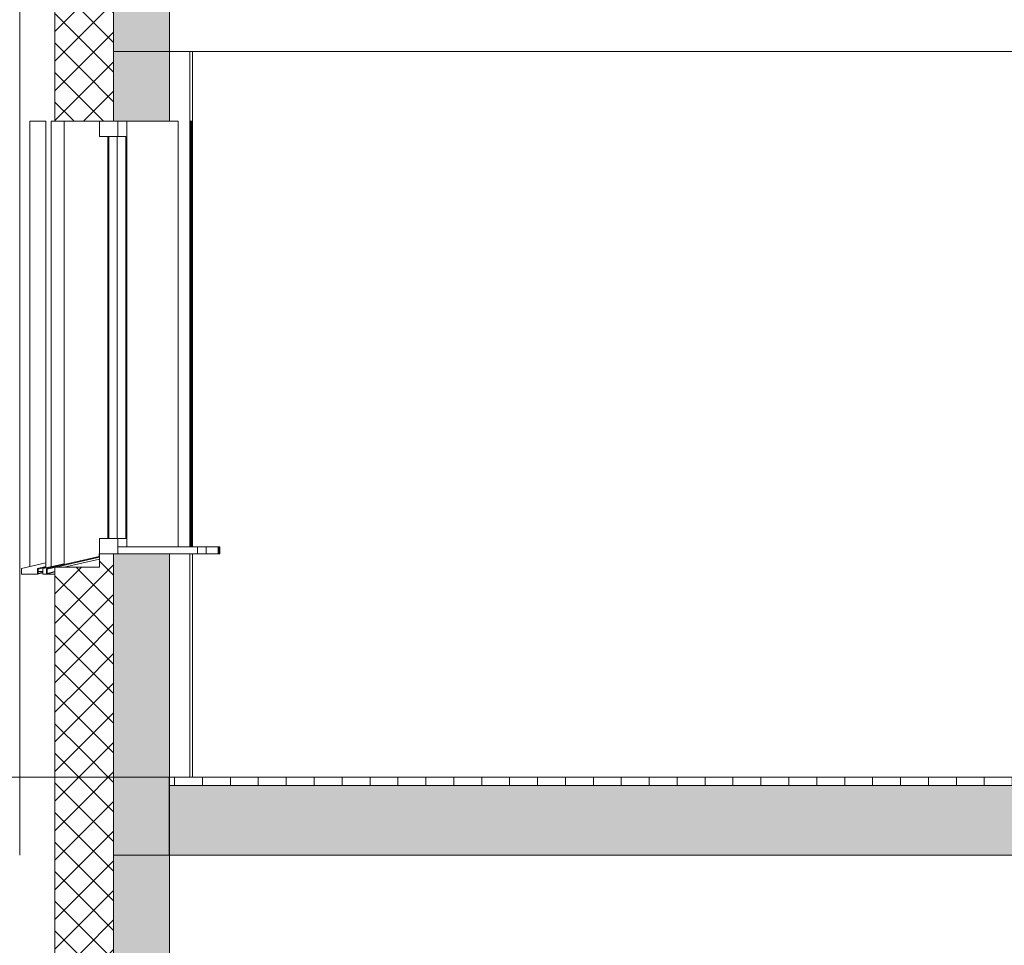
# Model space of a CAD drawing. Extents: x -138812 to 250702, y -18987 to 104055.
# Tile 159 of 193: x 97096 to 100622, y 86416 to 89733. Entities that reach past the tile are written whole.
import ezdxf

# ---------------------------------------------------------------- set-up
doc = ezdxf.new("R2010")
doc.units = 0
doc.header["$LTSCALE"] = 50
doc.linetypes.add('7 Voorgevel & doorsnede A-A$0$B0204', pattern=[1300, 1000, -100, 100, -100])
doc.layers.get('0').update_dxf_attribs({"linetype": 'CONTINUOUS'})
for name, color, linetype in [('7 Voorgevel & doorsnede A-A$0$00 Bestaand', 7, 'CONTINUOUS'), ('7 Voorgevel & doorsnede A-A$0$00 Bestaand Doorsnede-arcering', 7, 'CONTINUOUS'), ('7 Voorgevel & doorsnede A-A$0$00 Bestaand Laagscheidingslijnen', 7, 'CONTINUOUS'), ('7 Voorgevel & doorsnede A-A$0$00 Bestaand Ramen', 7, 'CONTINUOUS'), ('7 Voorgevel & doorsnede A-A$0$00 Bestaande vloeren', 7, 'CONTINUOUS'), ('7 Voorgevel & doorsnede A-A$0$00 Bestaande vloeren Doorsnede-arcering', 7, 'CONTINUOUS'), ('7 Voorgevel & doorsnede A-A$0$00 Bestaande vloeren Laagscheidingslijnen', 7, 'CONTINUOUS')]:
    doc.layers.add(name, color=color, linetype=linetype)
pattern_1 = [(-45, (108550.56, 1635.29), (53.033, 53.033), []), (45, (108550.56, 1635.29), (-53.033, 53.033), [])]

# ---------------------------------------------------------------- blocks, each defined once
blk = doc.blocks.new('7 Voorgevel & doorsnede A-A$0$Section Elem_282_3', base_point=(108550.6, 1635.3))
at = {"layer": '7 Voorgevel & doorsnede A-A$0$00 Bestaande vloeren', "color": 2, "linetype": 'Continuous', "lineweight": 0}
for p, q in [((83699.5, 14955.3), (96512.7, 14955.3)), ((83699.5, 14435.3), (83699.5, 14955.3))]:
    blk.add_line(p, q, dxfattribs=at)
blk = doc.blocks.new('7 Voorgevel & doorsnede A-A$0$Section Elem_289_3', base_point=(108550.6, 1635.3))
at = {"layer": '7 Voorgevel & doorsnede A-A$0$00 Bestaande vloeren Doorsnede-arcering', "linetype": 'Continuous', "lineweight": 0}
h = blk.add_hatch(dxfattribs=at)
h.set_pattern_fill('LIJNEN_VERT_100_0003', color=9, style=0, pattern_type=2)
h.set_pattern_definition([(90, (108550.56, 1635.29), (-100, 0), [])])
h.paths.add_polyline_path([(96512.7, 15205.3), (96512.7, 15235.3), (83899.9, 15235.3), (83899.9, 15205.3)], flags=0)
h = blk.add_hatch(dxfattribs=at)
h.set_pattern_fill('11_GEWAPEND_BETON__I_H_W_73', color=9, style=0, pattern_type=2)
h.set_pattern_definition([(0, (108550.56, 1635.29), (0, 70), [0, -70])])
h.paths.add_polyline_path([(96512.7, 14955.3), (96512.7, 15205.3), (83899.9, 15205.3), (83899.9, 14955.3)], flags=0)
at = {"layer": '7 Voorgevel & doorsnede A-A$0$00 Bestaande vloeren', "color": 2, "linetype": 'Continuous', "lineweight": 0}
for p, q in [((83899.9, 15235.3), (96512.7, 15235.3)), ((83899.9, 15205.3), (83899.9, 15235.3))]:
    blk.add_line(p, q, dxfattribs=at)
at = {"layer": '7 Voorgevel & doorsnede A-A$0$00 Bestaande vloeren', "color": 3, "linetype": 'Continuous', "lineweight": 0}
blk.add_line((83899.9, 14955.3), (83899.9, 15205.3), dxfattribs=at)
at = {"layer": '7 Voorgevel & doorsnede A-A$0$00 Bestaande vloeren', "color": 1, "linetype": 'Continuous', "lineweight": 0}
blk.add_line((83899.9, 14955.3), (96512.7, 14955.3), dxfattribs=at)
at = {"layer": '7 Voorgevel & doorsnede A-A$0$00 Bestaande vloeren Laagscheidingslijnen', "color": 3, "linetype": 'Continuous', "lineweight": 0}
blk.add_line((83899.9, 15205.3), (96512.7, 15205.3), dxfattribs=at)
blk.add_line((83899.9, 15205.3), (96512.7, 15205.3), dxfattribs=at)
blk = doc.blocks.new('7 Voorgevel & doorsnede A-A$0$Section Elem_309_3', base_point=(108550.6, 1635.3))
at = {"layer": '7 Voorgevel & doorsnede A-A$0$00 Bestaand Doorsnede-arcering', "linetype": 'Continuous', "lineweight": 0}
h = blk.add_hatch(dxfattribs=at)
h.set_pattern_fill('13_45GR_ISOLATIE_0003', color=255, style=0, pattern_type=2)
h.set_pattern_definition(pattern_1)
h.paths.add_polyline_path([(83490, 14185.3), (83590.2, 14185.3), (83590.2, 14955.3), (83490, 14955.3)], flags=0)
h = blk.add_hatch(dxfattribs=at)
h.set_pattern_fill('13_45GR_ISOLATIE_0003', color=255, style=0, pattern_type=2)
h.set_pattern_definition(pattern_1)
h.paths.add_polyline_path([(83590.2, 14185.3), (83650.3, 14185.3), (83700.4, 14185.3), (83700.4, 14955.3), (83590.2, 14955.3)], flags=0)
for points in [[(83700.4, 14185.3), (83900.8, 14185.3), (83900.8, 14955.3), (83700.4, 14955.3)], [(83700.4, 11555.3), (83900.8, 11555.3), (83900.8, 12635.3), (83700.4, 12635.3)]]:
    blk.add_hatch(color=255, dxfattribs=at).paths.add_polyline_path(points, flags=0)
h = blk.add_hatch(dxfattribs=at)
h.set_pattern_fill('13_45GR_ISOLATIE_0003', color=255, style=0, pattern_type=2)
h.set_pattern_definition(pattern_1)
h.paths.add_polyline_path([(83590.2, 11555.3), (83700.4, 11555.3), (83700.4, 12635.3), (83650.3, 12635.3), (83650.3, 12587.1), (83590.2, 12587.1)], flags=0)
h = blk.add_hatch(dxfattribs=at)
h.set_pattern_fill('13_45GR_ISOLATIE_0003', color=255, style=0, pattern_type=2)
h.set_pattern_definition(pattern_1)
h.paths.add_polyline_path([(83490, 12587.1), (83490, 11555.3), (83590.2, 11555.3), (83590.2, 12587.1)], flags=0)
at = {"layer": '7 Voorgevel & doorsnede A-A$0$00 Bestaand', "color": 2, "linetype": 'Continuous', "lineweight": 0}
for p, q in [((83490, 14185.3), (83490, 14955.3)), ((83900.8, 14185.3), (83900.8, 14955.3)), ((83490, 14185.3), (83590.2, 14185.3)), ((83590.2, 14185.3), (83650.3, 14185.3)), ((83650.3, 14185.3), (83700.4, 14185.3)), ((83700.4, 14185.3), (83900.8, 14185.3)), ((83650.3, 12635.3), (83700.4, 12635.3)), ((83650.3, 12587.1), (83650.3, 12635.3)), ((83700.4, 12635.3), (83900.8, 12635.3)), ((83900.8, 11555.3), (83900.8, 12635.3)), ((83490, 11555.3), (83490, 12587.1)), ((83490, 12587.1), (83590.2, 12587.1)), ((83590.2, 12587.1), (83650.3, 12587.1))]:
    blk.add_line(p, q, dxfattribs=at)
at = {"layer": '7 Voorgevel & doorsnede A-A$0$00 Bestaand', "color": 1, "linetype": 'Continuous', "lineweight": 0}
for p, q in [((83973.5, 12660.3), (83973.5, 14435.3)), ((83523, 12596.7), (83523, 14185.3)), ((83973.5, 11840.3), (83973.5, 12635.3))]:
    blk.add_line(p, q, dxfattribs=at)
at = {"layer": '7 Voorgevel & doorsnede A-A$0$00 Bestaand Laagscheidingslijnen', "color": 2, "linetype": 'Continuous', "lineweight": 0}
for p, q in [((83700.4, 14185.3), (83700.4, 14955.3)), ((83700.4, 14185.3), (83700.4, 14955.3)), ((83700.4, 11555.3), (83700.4, 12635.3)), ((83700.4, 11555.3), (83700.4, 12635.3))]:
    blk.add_line(p, q, dxfattribs=at)
blk = doc.blocks.new('7 Voorgevel & doorsnede A-A$0$Section Elem_322_3', base_point=(108550.6, 1635.3))
at = {"layer": '7 Voorgevel & doorsnede A-A$0$00 Bestaand Ramen', "color": 1, "linetype": 'Continuous', "lineweight": 0}
for p, q in [((83650.3, 17557.8), (83650.3, 17585.3)), ((83650.3, 17585.3), (83715.4, 17585.3)), ((83715.4, 17557.8), (83715.4, 17585.3)), ((83747.6, 17585.3), (83747.6, 16060.3)), ((83932.2, 17585.3), (83900.8, 17585.3)), ((83932.2, 16060.3), (83932.2, 17585.3)), ((83650.3, 17530.3), (83650.3, 17557.8)), ((83650.3, 17530.3), (83715.4, 17530.3)), ((83679.3, 16090.3), (83679.3, 17530.3)), ((83682.9, 17530.3), (83683.9, 17530.3)), ((83682.9, 16090.3), (83682.9, 17530.3)), ((83683.9, 16090.3), (83683.9, 17530.3)), ((83712.7, 17530.3), (83712.7, 16090.3)), ((83715.4, 17530.3), (83715.4, 17557.8)), ((83744.2, 17530.3), (83715.4, 17530.3)), ((83744.2, 16090.3), (83744.2, 17530.3)), ((83650.3, 16090.3), (83715.4, 16090.3)), ((83650.3, 16062.8), (83650.3, 16090.3)), ((83682.9, 16090.3), (83683.9, 16090.3)), ((83715.4, 16090.3), (83744.2, 16090.3)), ((83715.4, 16062.8), (83715.4, 16090.3)), ((83650.3, 16035.3), (83650.3, 16062.8)), ((83715.4, 16035.3), (83715.4, 16062.8)), ((83715.4, 16060.3), (84001, 16060.3)), ((83715.4, 16035.3), (83715.4, 16060.3)), ((84001, 16060.3), (84032, 16060.3)), ((84001, 16035.3), (84001, 16060.3)), ((84032, 16035.3), (84032, 16060.3)), ((83459.9, 15982.3), (83648.3, 16025.3)), ((83461.9, 15980.7), (83650.3, 16023.7)), ((83523, 15987.1), (83650.3, 16016.3)), ((83648.3, 16025.3), (83648.3, 16035.3)), ((83648.3, 16035.3), (83650.3, 16035.3)), ((83650.3, 16023.7), (83650.3, 16035.3)), ((83650.3, 16035.3), (83715.4, 16035.3)), ((83715.4, 16035.3), (84001, 16035.3)), ((84001, 16035.3), (84032, 16035.3)), ((83459.9, 15962.3), (83459.9, 15982.3)), ((83461.9, 15964.9), (83461.9, 15980.7)), ((83459.9, 15962.3), (83490, 15970.3)), ((83490, 15962.3), (83459.9, 15962.3)), ((83461.9, 15964.9), (83489.5, 15972.3)), ((83490, 15972.3), (83489.5, 15972.3)), ((83490, 15970.3), (83489.5, 15972.3))]:
    blk.add_line(p, q, dxfattribs=at)
blk = doc.blocks.new('7 Voorgevel & doorsnede A-A$0$Section Elem_323_3', base_point=(108550.6, 1635.3))
at = {"layer": '7 Voorgevel & doorsnede A-A$0$00 Bestaand Doorsnede-arcering', "linetype": 'Continuous', "lineweight": 0}
h = blk.add_hatch(dxfattribs=at)
h.set_pattern_fill('13_45GR_ISOLATIE_0003', color=255, style=0, pattern_type=2)
h.set_pattern_definition(pattern_1)
h.paths.add_polyline_path([(83490, 17585.3), (83590.2, 17585.3), (83590.2, 18635.3), (83490, 18635.3)], flags=0)
h = blk.add_hatch(dxfattribs=at)
h.set_pattern_fill('13_45GR_ISOLATIE_0003', color=255, style=0, pattern_type=2)
h.set_pattern_definition(pattern_1)
h.paths.add_polyline_path([(83590.2, 17585.3), (83650.3, 17585.3), (83700.4, 17585.3), (83700.4, 18635.3), (83590.2, 18635.3)], flags=0)
for points in [[(83700.4, 17585.3), (83900.8, 17585.3), (83900.8, 18635.3), (83700.4, 18635.3)], [(83700.4, 14955.3), (83900.8, 14955.3), (83900.8, 16035.3), (83700.4, 16035.3)]]:
    blk.add_hatch(color=255, dxfattribs=at).paths.add_polyline_path(points, flags=0)
h = blk.add_hatch(dxfattribs=at)
h.set_pattern_fill('13_45GR_ISOLATIE_0003', color=255, style=0, pattern_type=2)
h.set_pattern_definition(pattern_1)
h.paths.add_polyline_path([(83590.2, 14955.3), (83700.4, 14955.3), (83700.4, 16035.3), (83650.3, 16035.3), (83650.3, 15987.1), (83590.2, 15987.1)], flags=0)
h = blk.add_hatch(dxfattribs=at)
h.set_pattern_fill('13_45GR_ISOLATIE_0003', color=255, style=0, pattern_type=2)
h.set_pattern_definition(pattern_1)
h.paths.add_polyline_path([(83490, 15987.1), (83490, 14955.3), (83590.2, 14955.3), (83590.2, 15987.1)], flags=0)
at = {"layer": '7 Voorgevel & doorsnede A-A$0$00 Bestaand', "color": 2, "linetype": 'Continuous', "lineweight": 0}
for p, q in [((83490, 17585.3), (83490, 18635.3)), ((83900.8, 17585.3), (83900.8, 18635.3)), ((83490, 17585.3), (83590.2, 17585.3)), ((83590.2, 17585.3), (83650.3, 17585.3)), ((83650.3, 17585.3), (83700.4, 17585.3)), ((83700.4, 17585.3), (83900.8, 17585.3)), ((83650.3, 16035.3), (83700.4, 16035.3)), ((83650.3, 15987.1), (83650.3, 16035.3)), ((83700.4, 16035.3), (83900.8, 16035.3)), ((83900.8, 14955.3), (83900.8, 16035.3)), ((83490, 14955.3), (83490, 15987.1)), ((83490, 15987.1), (83590.2, 15987.1)), ((83590.2, 15987.1), (83650.3, 15987.1))]:
    blk.add_line(p, q, dxfattribs=at)
at = {"layer": '7 Voorgevel & doorsnede A-A$0$00 Bestaand', "color": 1, "linetype": 'Continuous', "lineweight": 0}
for p, q in [((83973.5, 16060.3), (83973.5, 17835.3)), ((83523, 15996.7), (83523, 17585.3)), ((83973.5, 15235.3), (83973.5, 16035.3))]:
    blk.add_line(p, q, dxfattribs=at)
at = {"layer": '7 Voorgevel & doorsnede A-A$0$00 Bestaand Laagscheidingslijnen', "color": 2, "linetype": 'Continuous', "lineweight": 0}
for p, q in [((83700.4, 17585.3), (83700.4, 18635.3)), ((83700.4, 17585.3), (83700.4, 18635.3)), ((83700.4, 14955.3), (83700.4, 16035.3)), ((83700.4, 14955.3), (83700.4, 16035.3))]:
    blk.add_line(p, q, dxfattribs=at)
blk = doc.blocks.new('7 Voorgevel & doorsnede A-A$0$Section Elem_324_3', base_point=(108550.6, 1635.3))
at = {"layer": '7 Voorgevel & doorsnede A-A$0$00 Bestaand Ramen', "color": 252, "linetype": 'Continuous', "lineweight": 0}
for p, q in [((83978.5, 17585.3), (83978.5, 16060.3)), ((83981, 17585.3), (83978.5, 17585.3)), ((83981, 16060.3), (83981, 17585.3)), ((84077.7, 16060.3), (84078.5, 16060.3)), ((84078.5, 16060.3), (84081, 16060.3)), ((84078.5, 16035.3), (84078.5, 16060.3)), ((84081, 16035.3), (84081, 16060.3)), ((84077.7, 16035.3), (84078.5, 16035.3)), ((84078.5, 16035.3), (84081, 16035.3))]:
    blk.add_line(p, q, dxfattribs=at)
blk = doc.blocks.new('7 Voorgevel & doorsnede A-A$0$Section Elem_325_3', base_point=(108550.6, 1635.3))
at = {"layer": '7 Voorgevel & doorsnede A-A$0$00 Bestaand Ramen', "color": 252, "linetype": 'Continuous', "lineweight": 0}
for p, q in [((83975.2, 17585.3), (83977.7, 17585.3)), ((83975.2, 16060.3), (83975.2, 17585.3)), ((83977.7, 17585.3), (83977.7, 16060.3)), ((84032, 16060.3), (84075.2, 16060.3)), ((84075.2, 16060.3), (84077.7, 16060.3)), ((84075.2, 16035.3), (84075.2, 16060.3)), ((84077.7, 16035.3), (84077.7, 16060.3)), ((84032, 16035.3), (84075.2, 16035.3)), ((84075.2, 16035.3), (84077.7, 16035.3))]:
    blk.add_line(p, q, dxfattribs=at)
blk = doc.blocks.new('7 Voorgevel & doorsnede A-A$0$Section Elem_326_3', base_point=(108550.6, 1635.3))
at = {"layer": '7 Voorgevel & doorsnede A-A$0$00 Bestaand', "color": 252, "linetype": 'Continuous', "lineweight": 0}
for p, q in [((83982.7, 16060.3), (83982.7, 17835.3)), ((83982.7, 15235.3), (83982.7, 16035.3))]:
    blk.add_line(p, q, dxfattribs=at)
blk = doc.blocks.new('7 Voorgevel & doorsnede A-A$0$Section Elem_327_3', base_point=(108550.6, 1635.3))
at = {"layer": '7 Voorgevel & doorsnede A-A$0$00 Bestaand Ramen', "color": 252, "linetype": 'Continuous', "lineweight": 0}
for p, q in [((83400.2, 17585.3), (83458.1, 17585.3)), ((83458.1, 16002.4), (83370.2, 15982.3)), ((83370.2, 15982.3), (83370.2, 15962.3)), ((83458.1, 15989.2), (83428.1, 15982.3)), ((83428.1, 15982.3), (83428.1, 15962.3)), ((83430.1, 15980.7), (83458.1, 15987.1)), ((83430.1, 15964.9), (83430.1, 15980.7)), ((83370.2, 15962.3), (83428.1, 15962.3)), ((83428.1, 15962.3), (83446.6, 15967.3)), ((83430.1, 15972.3), (83446.6, 15972.3)), ((83446.6, 15969.3), (83430.1, 15964.9))]:
    blk.add_line(p, q, dxfattribs=at)
blk = doc.blocks.new('7 Voorgevel & doorsnede A-A$0$Section Elem_328_3', base_point=(108550.6, 1635.3))
at = {"layer": '7 Voorgevel & doorsnede A-A$0$00 Bestaand Ramen', "color": 252, "linetype": 'Continuous', "lineweight": 0}
for p, q in [((83490, 17585.3), (83476.6, 17585.3)), ((83523, 15999.8), (83446.6, 15982.3)), ((83446.6, 15982.3), (83446.6, 15962.3)), ((83446.6, 15962.3), (83459.9, 15962.3))]:
    blk.add_line(p, q, dxfattribs=at)
blk = doc.blocks.new('7 Voorgevel & doorsnede A-A$0$Section Elem_329_3', base_point=(108550.6, 1635.3))
at = {"layer": '7 Voorgevel & doorsnede A-A$0$00 Bestaand', "color": 252, "linetype": 'Continuous', "lineweight": 0}
for p, q in [((83364, 14955.3), (83364, 18635.3)), ((83400.2, 15989.1), (83400.2, 17585.3)), ((83458.1, 17585.3), (83458.1, 15987.1)), ((83476.6, 17585.3), (83476.6, 15989.2))]:
    blk.add_line(p, q, dxfattribs=at)
blk = doc.blocks.new('7 Voorgevel & doorsnede A-A$0$Section Elem_390_3', base_point=(108550.6, 1635.3))
at = {"layer": '7 Voorgevel & doorsnede A-A$0$00 Bestaande vloeren', "color": 2, "linetype": 'Continuous', "lineweight": 0}
for q in [(83699.5, 18355.3), (96512.7, 17835.3)]:
    blk.add_line((83699.5, 17835.3), q, dxfattribs=at)
blk = doc.blocks.new('7 Voorgevel & doorsnede A-A$0$A DOORSNEDE A-A_STORY_MARKER', base_point=(108550.6, 1635.3))
at = {"color": 9, "linetype": '7 Voorgevel & doorsnede A-A$0$B0204', "lineweight": 0}
blk.add_line((68885.1, 15235.3), (99506.2, 15235.3), dxfattribs=at)

msp = doc.modelspace()

# ---------------------------------------------------------------- block references
at = {"linetype": 'Continuous', "lineweight": 0}
msp.add_blockref('7 Voorgevel & doorsnede A-A$0$A DOORSNEDE A-A_STORY_MARKER', (122282.53701, 73419.01573), dxfattribs=at)
at = {"layer": '7 Voorgevel & doorsnede A-A$0$00 Bestaand', "color": 9, "lineweight": 0}
for name in ['7 Voorgevel & doorsnede A-A$0$Section Elem_329_3', '7 Voorgevel & doorsnede A-A$0$Section Elem_323_3', '7 Voorgevel & doorsnede A-A$0$Section Elem_326_3', '7 Voorgevel & doorsnede A-A$0$Section Elem_309_3']:
    msp.add_blockref(name, (122282.53701, 73419.01573), dxfattribs=at)
at = {"layer": '7 Voorgevel & doorsnede A-A$0$00 Bestaand Ramen', "color": 9, "lineweight": 0}
for name in ['7 Voorgevel & doorsnede A-A$0$Section Elem_327_3', '7 Voorgevel & doorsnede A-A$0$Section Elem_328_3', '7 Voorgevel & doorsnede A-A$0$Section Elem_322_3', '7 Voorgevel & doorsnede A-A$0$Section Elem_325_3', '7 Voorgevel & doorsnede A-A$0$Section Elem_324_3']:
    msp.add_blockref(name, (122282.53701, 73419.01573), dxfattribs=at)
at = {"layer": '7 Voorgevel & doorsnede A-A$0$00 Bestaande vloeren', "color": 9, "lineweight": 0}
for name in ['7 Voorgevel & doorsnede A-A$0$Section Elem_390_3', '7 Voorgevel & doorsnede A-A$0$Section Elem_289_3', '7 Voorgevel & doorsnede A-A$0$Section Elem_282_3']:
    msp.add_blockref(name, (122282.53701, 73419.01573), dxfattribs=at)

doc.saveas('drawing.dxf')
